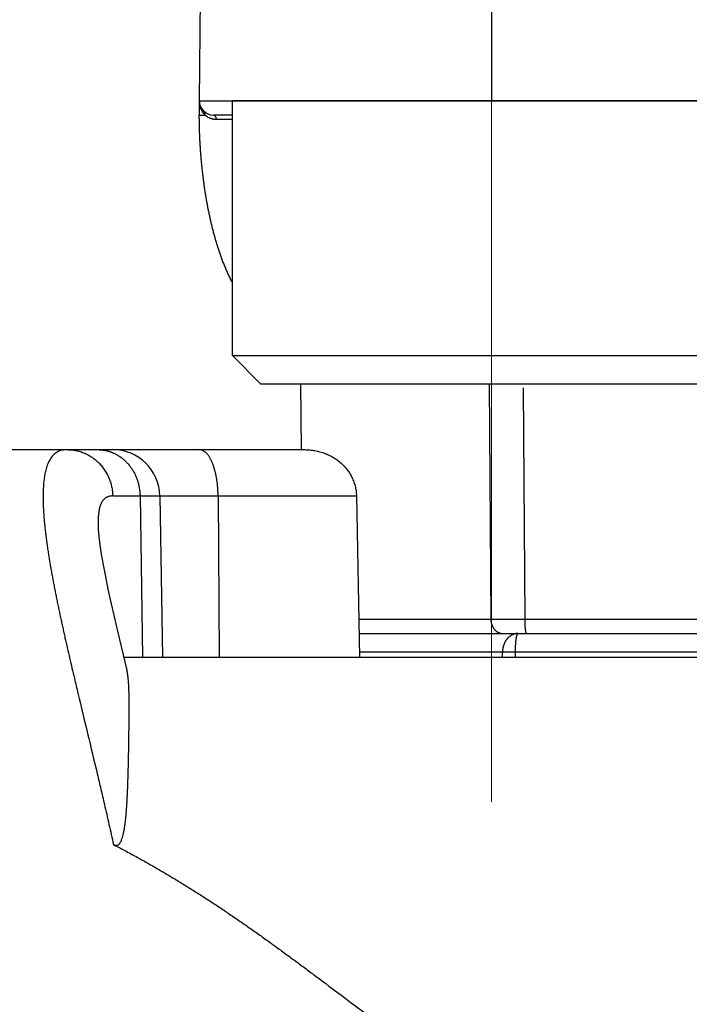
# Model space of a CAD drawing. Header units: millimetres. Extents: x 0 to 1071, y 0 to 742.
# Tile 85 of 128: x 311.37 to 318.48, y 391.92 to 402.36. Entities that reach past the tile are written whole.
import ezdxf

# ---------------------------------------------------------------- set-up
doc = ezdxf.new("R2010")
doc.units = ezdxf.units.MM
doc.header["$LTSCALE"] = 0.454724
doc.linetypes.add('CENTER', pattern=[50.8, 31.75, -6.35, 6.35, -6.35])
doc.layers.add('NoLayerName_001', color=7, linetype='Continuous')
doc.styles.get("Standard").update_dxf_attribs({"font": 'txt', "bigfont": 'extfont2'})
doc.dimstyles.get("Standard").update_dxf_attribs({"dimtxt": 2.5, "dimasz": 2.5, "dimexe": 1, "dimexo": 1, "dimtad": 1, "dimdec": 3, "dimzin": 0, "dimdsep": 46, "dimtxsty": 'Standard', "dimcen": 2.5, "dimadec": 3, "dimazin": 0, "dimtfac": 0.75, "dimtdec": 3, "dimtmove": 0, "dimatfit": 3, "dimfxl": 1, "dimarcsym": 0})

# ---------------------------------------------------------------- blocks, each defined once
blk = doc.blocks.new('_OPEN30')
at = {"color": 0, "linetype": 'ByBlock', "lineweight": -2}
for p, q in [((-1, 0.267949), (0, 0)), ((0, 0), (-1, -0.267949)), ((0, 0), (-1, 0))]:
    blk.add_line(p, q, dxfattribs=at)
blk = doc.blocks.new('*D138')
at = {"layer": 'Defpoints', "color": 0}
for p in [(284.276, 426.781), (443.276, 422.9), (284.276, 331.25)]:
    blk.add_point(p, dxfattribs=at)
at = {"layer": 'NoLayerName_001', "color": 0, "linetype": 'Continuous', "lineweight": 13}
for p, q in [((284.276, 424.281), (284.276, 328.75)), ((443.276, 420.4), (443.276, 328.75)), ((439.526, 331.25), (288.026, 331.25))]:
    blk.add_line(p, q, dxfattribs=at)
at = {"layer": 'NoLayerName_001', "color": 0, "lineweight": 13, "xscale": 3.75, "yscale": 3.75, "zscale": 3.75, "rotation": 180}
blk.add_blockref('_OPEN30', (284.276, 331.25), dxfattribs=at)
at = {"layer": 'NoLayerName_001', "color": 0, "lineweight": 13, "xscale": 3.75, "yscale": 3.75, "zscale": 3.75}
blk.add_blockref('_OPEN30', (443.276, 331.25), dxfattribs=at)
at = {"layer": 'NoLayerName_001', "color": 0, "lineweight": 13, "insert": (363.776, 338.217), "char_height": 8.75, "attachment_point": 5}
blk.add_mtext('\\W0.8000;159', dxfattribs=at)

msp = doc.modelspace()

# ---------------------------------------------------------------- linework, layer by layer
at = {"layer": 'NoLayerName_001', "color": 4, "linetype": 'CENTER', "lineweight": 13}
msp.add_line((316.3765, 408.5), (316.3765, 393.5), dxfattribs=at)
at = {"layer": 'NoLayerName_001', "color": 60, "linetype": 'Continuous', "lineweight": 25}
for p, q in [((316.377, 406), (316.377, 401.5)), ((313.3145, 405.8513), (313.2765, 401.5)), ((313.2765, 401.5), (313.2765, 401.35)), ((313.2765, 401.5), (319.6192, 401.5)), ((313.3271, 401.3491), (313.3393, 401.349)), ((313.627, 401.35), (313.4265, 401.35)), ((314.3595, 397.7997), (314.3534, 398.5)), ((316.3521, 398.5), (316.371, 395.9987)), ((316.7141, 398.4576), (316.7302, 395.9992)), ((307.8265, 397.8), (314.3954, 397.8)), ((312.357, 397.3087), (314.9441, 397.3087)), ((312.6474, 397.3087), (312.674, 395.6)), ((312.8573, 397.3087), (312.8871, 395.6)), ((313.4758, 397.3087), (313.4877, 395.6)), ((314.9441, 397.3087), (314.9767, 395.6)), ((312.2022, 396.9942), (312.2022, 396.9936)), ((316.371, 395.9987), (314.9691, 395.9987)), ((316.7302, 395.9992), (316.371, 395.9987)), ((319.4599, 395.9992), (316.7302, 395.9992)), ((314.9719, 395.85), (338.2765, 395.85)), ((312.4472, 395.711), (312.508, 395.4608)), ((320.4647, 395.65), (314.9757, 395.65)), ((316.4941, 395.6), (316.4941, 395.65)), ((316.6318, 395.6), (316.6318, 395.6502)), ((312.4741, 395.6), (320.2758, 395.6))]:
    msp.add_line(p, q, dxfattribs=at)
at = {"layer": 'NoLayerName_001', "color": 4, "linetype": 'Continuous', "lineweight": 25}
for p, q in [((313.627, 398.8), (313.627, 401.5)), ((319.127, 401.5), (313.627, 401.5)), ((313.627, 398.8), (319.127, 398.8)), ((313.927, 398.5), (313.627, 398.8)), ((313.927, 398.5), (318.827, 398.5))]:
    msp.add_line(p, q, dxfattribs=at)
at = {"layer": 'NoLayerName_001', "color": 60, "linetype": 'Continuous', "lineweight": 25}
msp.add_lwpolyline([(312.2022, 396.9943), (312.2038, 396.9525), (312.2098, 396.8797), (312.2205, 396.7919), (312.2359, 396.6905), (312.2557, 396.5774), (312.2796, 396.4537), (312.3071, 396.3207), (312.338, 396.1792), (312.3718, 396.0302), (312.4083, 395.874), (312.4472, 395.711)], dxfattribs=at)
for centre, radius, start, end in [((313.4265, 401.5), 0.15, 180, 270), ((313.4961, 401.5), 0.2195, 180.00048, 184.9955), ((313.4945, 401.4999), 0.2179, 184.99278, 193.9464), ((313.4904, 401.4989), 0.2138, 193.9563, 200.67898), ((313.4844, 401.4965), 0.2073, 200.66485, 211.49989), ((314.8101, 401.3502), 1.5335, 180.0078, 180.16462), ((313.4641, 401.4848), 0.1845, 227.41925, 231.82214), ((313.461, 401.4806), 0.1792, 231.77304, 244.88259), ((313.4923, 305.4603), 95.8416, 89.919441, 90.02026), ((312.3574, 397.3), 0.5, 1.00001, 90.00025)]:
    msp.add_arc(centre, radius, start, end, dxfattribs=at)
for points, knots in [([(313.3393, 401.349), (313.3387, 401.3496), (313.3374, 401.3507), (313.3357, 401.3525), (313.3339, 401.3543), (313.3321, 401.3561), (313.3304, 401.358), (313.3287, 401.3599), (313.327, 401.3618), (313.3254, 401.3637), (313.3238, 401.3656), (313.3222, 401.3676), (313.3206, 401.3696), (313.3191, 401.3716), (313.3175, 401.3736), (313.316, 401.3756), (313.3146, 401.3777), (313.3131, 401.3798), (313.3117, 401.3819), (313.3103, 401.384), (313.3089, 401.3861), (313.3081, 401.3875), (313.3076, 401.3882)], [0, 0, 0, 0, 0.002525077, 0.005050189, 0.007575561, 0.010101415, 0.012627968, 0.015155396, 0.017683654, 0.020212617, 0.022742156, 0.025272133, 0.027802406, 0.030332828, 0.032863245, 0.035393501, 0.037923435, 0.040452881, 0.042981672, 0.045509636, 0.048036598, 0.050562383, 0.050562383, 0.050562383, 0.050562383]), ([(313.3393, 401.349), (313.3394, 401.3497), (313.3397, 401.351), (313.3399, 401.353), (313.3401, 401.3551), (313.3402, 401.3571), (313.3403, 401.3592), (313.3402, 401.3612), (313.34, 401.3633), (313.3398, 401.3653), (313.3394, 401.3673), (313.3389, 401.3693), (313.3383, 401.3713), (313.3376, 401.3733), (313.3368, 401.3752), (313.3359, 401.377), (313.3349, 401.3788), (313.3337, 401.3805), (313.3325, 401.3822), (313.3312, 401.3838), (313.3298, 401.3853), (313.3288, 401.3862), (313.3283, 401.3866)], [0, 0, 0, 0, 0.002035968, 0.004079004, 0.006127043, 0.008178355, 0.010231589, 0.012285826, 0.014340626, 0.016396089, 0.018452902, 0.020512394, 0.022576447, 0.024644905, 0.026715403, 0.02878555, 0.030853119, 0.032916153, 0.034973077, 0.037022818, 0.039064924, 0.041099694, 0.041099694, 0.041099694, 0.041099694]), ([(313.2765, 401.35), (313.2769, 401.35), (313.2777, 401.3499), (313.2788, 401.3499), (313.2799, 401.3497), (313.2809, 401.3496), (313.2821, 401.3496), (313.2832, 401.3496), (313.2844, 401.3496), (313.2855, 401.3496), (313.287, 401.3496), (313.2885, 401.3495), (313.29, 401.3495), (313.2911, 401.3495), (313.2922, 401.3495), (313.2986, 401.3494), (313.3072, 401.3493), (313.3185, 401.3492), (313.3241, 401.3491), (313.3271, 401.3491)], [0, 0, 0, 0, 0.00121097, 0.002373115, 0.003358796, 0.004418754, 0.005557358, 0.006731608, 0.007897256, 0.009037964, 0.010160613, 0.012381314, 0.013493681, 0.014612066, 0.015735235, 0.016861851, 0.033739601, 0.041612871, 0.050612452, 0.050612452, 0.050612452, 0.050612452]), ([(313.3251, 400.6334), (313.3232, 400.6482), (313.3192, 400.6779), (313.3138, 400.7225), (313.3088, 400.7671), (313.3041, 400.8118), (313.2998, 400.8565), (313.2958, 400.9013), (313.2922, 400.9461), (313.289, 400.9909), (313.2861, 401.0357), (313.2836, 401.0806), (313.2815, 401.1254), (313.2797, 401.1703), (313.2783, 401.2152), (313.2773, 401.2602), (313.2766, 401.3051), (313.2766, 401.335), (313.2765, 401.35)], [0, 0, 0, 0, 0.04492756, 0.08985459, 0.13478057, 0.1797057, 0.22463044, 0.26955519, 0.3144803, 0.35940604, 0.40433266, 0.4492603, 0.49418835, 0.53911586, 0.58404209, 0.62896648, 0.67388874, 0.71880877, 0.71880877, 0.71880877, 0.71880877]), ([(313.4584, 401.3018), (313.4571, 401.3019), (313.4546, 401.3019), (313.4508, 401.302), (313.447, 401.3022), (313.4433, 401.3025), (313.4395, 401.3029), (313.4357, 401.3034), (313.432, 401.3039), (313.4282, 401.3045), (313.4245, 401.3052), (313.4208, 401.306), (313.4171, 401.3069), (313.4134, 401.3079), (313.4097, 401.3089), (313.4061, 401.31), (313.4025, 401.3112), (313.3989, 401.3125), (313.3953, 401.3138), (313.3918, 401.3153), (313.3883, 401.3167), (313.386, 401.3178), (313.3849, 401.3183)], [0, 0, 0, 0, 0.003782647, 0.007565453, 0.011349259, 0.015134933, 0.018923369, 0.022715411, 0.02651106, 0.030309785, 0.034111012, 0.037914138, 0.041718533, 0.045523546, 0.04932851, 0.053132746, 0.056935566, 0.06073628, 0.064534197, 0.068328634, 0.072118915, 0.075904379, 0.075904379, 0.075904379, 0.075904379]), ([(313.4584, 401.3018), (313.4583, 401.3025), (313.4583, 401.3039), (313.4582, 401.306), (313.458, 401.3081), (313.4577, 401.3102), (313.4574, 401.3123), (313.4571, 401.3144), (313.4566, 401.3164), (313.4561, 401.3185), (313.4556, 401.3205), (313.455, 401.3225), (313.4543, 401.3245), (313.4536, 401.3265), (313.4528, 401.3284), (313.4519, 401.3303), (313.4509, 401.3322), (313.4499, 401.334), (313.4488, 401.3358), (313.4476, 401.3376), (313.4463, 401.3392), (313.4449, 401.3409), (313.4435, 401.3424), (313.4419, 401.3438), (313.4403, 401.3451), (313.4385, 401.3463), (313.4367, 401.3474), (313.4348, 401.3483), (313.4328, 401.349), (313.4307, 401.3496), (313.4286, 401.3499), (313.4272, 401.35), (313.4265, 401.35)], [0, 0, 0, 0, 0.002095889, 0.004193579, 0.006292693, 0.008392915, 0.010493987, 0.012595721, 0.014698, 0.016800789, 0.018904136, 0.021007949, 0.023111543, 0.025214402, 0.027316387, 0.029417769, 0.031519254, 0.03362202, 0.035727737, 0.037837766, 0.039949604, 0.042060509, 0.044169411, 0.04627716, 0.048386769, 0.050503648, 0.052632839, 0.054767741, 0.056899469, 0.059021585, 0.061130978, 0.063228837, 0.063228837, 0.063228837, 0.063228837]), ([(313.627, 399.5744), (313.6227, 399.5827), (313.6114, 399.6042), (313.5941, 399.6395), (313.5752, 399.6803), (313.5572, 399.7214), (313.54, 399.763), (313.5235, 399.8048), (313.5079, 399.847), (313.493, 399.8893), (313.4787, 399.932), (313.4651, 399.9748), (313.4522, 400.0179), (313.4399, 400.0611), (313.4281, 400.1045), (313.4169, 400.148), (313.4062, 400.1916), (313.396, 400.2354), (313.3863, 400.2793), (313.3771, 400.3232), (313.3684, 400.3673), (313.3601, 400.4115), (313.3523, 400.4557), (313.3449, 400.5), (313.3379, 400.5444), (313.3312, 400.5888), (313.3272, 400.6185), (313.3251, 400.6334)], [0, 0, 0, 0, 0.0279551, 0.0729123, 0.117869, 0.1628255, 0.207777, 0.252721, 0.2976619, 0.3426035, 0.3875475, 0.432494, 0.4774411, 0.5223857, 0.5673243, 0.6122587, 0.657191, 0.7021226, 0.7470543, 0.7919863, 0.8369181, 0.8818485, 0.9267773, 0.9717051, 1.0166327, 1.0615603, 1.106488, 1.106488, 1.106488, 1.106488]), ([(311.876, 397.8), (311.8576, 397.798), (311.8204, 397.7973), (311.7678, 397.7771), (311.7239, 397.7427), (311.6909, 397.6981), (311.6668, 397.6484), (311.6495, 397.5961), (311.637, 397.5425), (311.6283, 397.4881), (311.6227, 397.4332), (311.6194, 397.3783), (311.6179, 397.3232), (311.6181, 397.2682), (311.6196, 397.2132), (311.6222, 397.1583), (311.6258, 397.1034), (311.6302, 397.0486), (311.6354, 396.9938), (311.6413, 396.9392), (311.6478, 396.8845), (311.6549, 396.83), (311.6625, 396.7755), (311.6706, 396.7211), (311.679, 396.6668), (311.6879, 396.6125), (311.6972, 396.5583), (311.7067, 396.5042), (311.7166, 396.4501), (311.7267, 396.396), (311.7371, 396.342), (311.7477, 396.288), (311.7585, 396.2341), (311.7695, 396.1802), (311.7806, 396.1264), (311.792, 396.0726), (311.8035, 396.0188), (311.8152, 395.9651), (311.827, 395.9114), (311.8389, 395.8577), (311.847, 395.8219), (311.851, 395.804)], [0, 0, 0, 0, 0.0554349, 0.1106562, 0.1656086, 0.2206065, 0.2756152, 0.330621, 0.3856237, 0.4406731, 0.4957881, 0.5508659, 0.6058839, 0.6608823, 0.7158786, 0.7708736, 0.8258705, 0.8808721, 0.9358766, 0.9908786, 1.0458753, 1.1008695, 1.155863, 1.2108564, 1.2658491, 1.3208408, 1.3758325, 1.4308247, 1.4858172, 1.5408095, 1.5958008, 1.6507915, 1.7057822, 1.7607732, 1.8157649, 1.8707574, 1.9257507, 1.9807447, 2.0357392, 2.0907339, 2.1457284, 2.1457284, 2.1457284, 2.1457284]), ([(311.876, 397.8), (311.8844, 397.7998), (311.9013, 397.7996), (311.9265, 397.7974), (311.9517, 397.7939), (311.9767, 397.7891), (312.0014, 397.7829), (312.0257, 397.7754), (312.0496, 397.7666), (312.0729, 397.7564), (312.0957, 397.7451), (312.1178, 397.7325), (312.1392, 397.7188), (312.1598, 397.704), (312.1796, 397.6881), (312.1986, 397.6712), (312.2166, 397.6534), (312.2337, 397.6346), (312.2499, 397.615), (312.2649, 397.5946), (312.279, 397.5734), (312.292, 397.5516), (312.3038, 397.5291), (312.3145, 397.506), (312.3241, 397.4825), (312.3324, 397.4584), (312.3396, 397.434), (312.3456, 397.4093), (312.3503, 397.3844), (312.3538, 397.3592), (312.3562, 397.334), (312.3566, 397.3171), (312.357, 397.3087)], [0, 0, 0, 0, 0.02526977, 0.05060648, 0.07599725, 0.10142726, 0.1268807, 0.15234169, 0.17779519, 0.20322887, 0.22864381, 0.25404722, 0.27944362, 0.30483522, 0.33022248, 0.35560472, 0.38098072, 0.40635157, 0.43172276, 0.45709853, 0.48248155, 0.50787332, 0.53327472, 0.55868644, 0.5841092, 0.60953982, 0.63497046, 0.66039129, 0.68579112, 0.71115805, 0.73647999, 0.76174535, 0.76174535, 0.76174535, 0.76174535]), ([(312.2007, 397.8), (312.2036, 397.8), (312.2094, 397.8), (312.2181, 397.7996), (312.2268, 397.7992), (312.2355, 397.7985), (312.2442, 397.7976), (312.2528, 397.7966), (312.2615, 397.7953), (312.2701, 397.7939), (312.2787, 397.7923), (312.2872, 397.7905), (312.2957, 397.7885), (312.3042, 397.7863), (312.3126, 397.784), (312.321, 397.7815), (312.3293, 397.7788), (312.3376, 397.7759), (312.3458, 397.7729), (312.3539, 397.7697), (312.3619, 397.7663), (312.3672, 397.7639), (312.3699, 397.7628)], [0, 0, 0, 0, 0.00869666, 0.01739358, 0.02609306, 0.03479735, 0.04350867, 0.05222865, 0.06095662, 0.06969137, 0.07843161, 0.08717598, 0.09592307, 0.10467141, 0.1134195, 0.12216582, 0.13090883, 0.13964697, 0.14837869, 0.15710245, 0.16581671, 0.17452, 0.17452, 0.17452, 0.17452]), ([(312.3699, 397.7628), (312.3755, 397.7601), (312.3868, 397.7548), (312.4032, 397.7459), (312.4192, 397.7363), (312.4348, 397.726), (312.45, 397.715), (312.4648, 397.7034), (312.479, 397.6913), (312.4927, 397.6785), (312.5059, 397.6653), (312.5186, 397.6515), (312.5307, 397.6372), (312.5422, 397.6225), (312.5532, 397.6074), (312.5636, 397.5918), (312.5734, 397.5759), (312.5826, 397.5597), (312.5912, 397.5431), (312.5992, 397.5262), (312.6066, 397.509), (312.6134, 397.4916), (312.6196, 397.474), (312.6252, 397.4561), (312.6301, 397.4381), (312.6345, 397.4199), (312.6382, 397.4016), (312.6413, 397.3831), (312.6438, 397.3646), (312.6456, 397.346), (312.6469, 397.3274), (312.6472, 397.3149), (312.6474, 397.3087)], [0, 0, 0, 0, 0.01864643, 0.03732043, 0.05601873, 0.0747362, 0.09346612, 0.11220051, 0.13093036, 0.1496474, 0.16835299, 0.18705158, 0.20574618, 0.22443854, 0.24312921, 0.26181771, 0.28050273, 0.29918478, 0.31786682, 0.33655114, 0.35523923, 0.37393182, 0.39262903, 0.41133042, 0.43003501, 0.44874078, 0.46744496, 0.48614434, 0.50483545, 0.5235146, 0.54217799, 0.56082181, 0.56082181, 0.56082181, 0.56082181]), ([(313.3443, 397.7701), (313.3411, 397.7728), (313.3348, 397.7784), (313.3244, 397.7856), (313.3132, 397.7916), (313.3014, 397.7962), (313.2891, 397.7994), (313.2806, 397.7997), (313.2764, 397.8)], [0, 0, 0, 0, 0.012616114, 0.025221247, 0.037859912, 0.050565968, 0.063238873, 0.07582134, 0.07582134, 0.07582134, 0.07582134]), ([(313.4758, 397.3087), (313.4757, 397.3129), (313.4757, 397.3213), (313.4754, 397.3339), (313.475, 397.3464), (313.4745, 397.359), (313.4738, 397.3715), (313.473, 397.3841), (313.4721, 397.3966), (313.4711, 397.4092), (313.4699, 397.4217), (313.4686, 397.4342), (313.4671, 397.4467), (313.4655, 397.4592), (313.4637, 397.4716), (313.4618, 397.484), (313.4598, 397.4964), (313.4576, 397.5088), (313.4553, 397.5212), (313.4528, 397.5335), (313.4501, 397.5457), (313.4472, 397.558), (313.4442, 397.5702), (313.441, 397.5823), (313.4376, 397.5944), (313.434, 397.6065), (313.4302, 397.6184), (313.4262, 397.6303), (313.4219, 397.6421), (313.4173, 397.6539), (313.4125, 397.6655), (313.4075, 397.677), (313.4021, 397.6884), (313.3964, 397.6996), (313.3903, 397.7106), (313.3838, 397.7214), (313.377, 397.7319), (313.3697, 397.7422), (313.3618, 397.752), (313.3535, 397.7615), (313.3473, 397.7672), (313.3443, 397.7701)], [0, 0, 0, 0, 0.01256168, 0.02512794, 0.0376979, 0.05027077, 0.0628458, 0.07542229, 0.08799964, 0.10057726, 0.11315467, 0.12573143, 0.13830718, 0.15088162, 0.16345454, 0.17602578, 0.18859528, 0.20116301, 0.21372888, 0.22629299, 0.23885568, 0.25141758, 0.26397956, 0.27654281, 0.2891082, 0.3016746, 0.31424095, 0.32680693, 0.33937303, 0.35194058, 0.36451124, 0.37708304, 0.38965371, 0.40222351, 0.41479544, 0.42737531, 0.43996167, 0.45254483, 0.46512478, 0.47771431, 0.4903305, 0.4903305, 0.4903305, 0.4903305]), ([(314.3954, 397.8), (314.4044, 397.7998), (314.4224, 397.7997), (314.4495, 397.7978), (314.4764, 397.7948), (314.5033, 397.7905), (314.5299, 397.7851), (314.5563, 397.7784), (314.5823, 397.7705), (314.608, 397.7615), (314.6331, 397.7512), (314.6578, 397.7397), (314.6819, 397.7271), (314.7053, 397.7133), (314.728, 397.6984), (314.75, 397.6824), (314.7711, 397.6653), (314.7913, 397.6471), (314.8105, 397.6279), (314.8287, 397.6077), (314.8459, 397.5865), (314.8618, 397.5645), (314.8765, 397.5415), (314.8899, 397.5178), (314.902, 397.4933), (314.9126, 397.4682), (314.9217, 397.4424), (314.9294, 397.4162), (314.9355, 397.3896), (314.94, 397.3628), (314.9432, 397.3358), (314.9437, 397.3177), (314.9441, 397.3087)], [0, 0, 0, 0, 0.02704751, 0.05414525, 0.08128176, 0.10844606, 0.13562816, 0.16281946, 0.19001323, 0.21720506, 0.24439197, 0.27157132, 0.29874178, 0.32590376, 0.35305992, 0.38021558, 0.40737922, 0.43455875, 0.46174966, 0.4889461, 0.51614513, 0.54334745, 0.57055812, 0.59778733, 0.62505014, 0.65234643, 0.6796561, 0.70695688, 0.73422651, 0.76144402, 0.78859109, 0.81565346, 0.81565346, 0.81565346, 0.81565346]), ([(312.357, 397.3087), (312.3537, 397.3086), (312.3471, 397.3086), (312.3371, 397.3076), (312.3272, 397.3062), (312.3175, 397.304), (312.3079, 397.3011), (312.2986, 397.2976), (312.2897, 397.2932), (312.2812, 397.2881), (312.2733, 397.2822), (312.2659, 397.2756), (312.2591, 397.2685), (312.2528, 397.2609), (312.2471, 397.2528), (312.242, 397.2444), (312.2373, 397.2357), (312.2331, 397.2268), (312.2293, 397.2177), (312.2259, 397.2085), (312.2228, 397.1991), (312.22, 397.1897), (312.2176, 397.1801), (312.2153, 397.1705), (312.2134, 397.1609), (312.2116, 397.1512), (312.21, 397.1415), (312.2086, 397.1318), (312.2074, 397.122), (312.2063, 397.1122), (312.2053, 397.1024), (312.2045, 397.0926), (312.2038, 397.0828), (312.2033, 397.073), (312.2028, 397.0632), (312.2024, 397.0533), (312.2022, 397.0435), (312.202, 397.0336), (312.2019, 397.0238), (312.202, 397.0172), (312.202, 397.0139)], [0, 0, 0, 0, 0.00988924, 0.01986196, 0.02987358, 0.03988693, 0.04987421, 0.05981929, 0.06972024, 0.07959199, 0.08945917, 0.0993323, 0.10920633, 0.11906678, 0.12892017, 0.13877819, 0.14863988, 0.1584942, 0.16833956, 0.17818366, 0.18802957, 0.19787577, 0.20771757, 0.21755548, 0.22739273, 0.237231, 0.24707052, 0.25691022, 0.26674863, 0.27658646, 0.28642474, 0.29626422, 0.30610533, 0.31594825, 0.32579287, 0.33563886, 0.34548565, 0.35533247, 0.36517834, 0.37502211, 0.37502211, 0.37502211, 0.37502211]), ([(312.202, 397.0139), (312.202, 397.0107), (312.202, 397.0041), (312.2021, 396.9975), (312.2022, 396.9943)], [0, 0, 0, 0, 0.009840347, 0.0196758, 0.0196758, 0.0196758, 0.0196758]), ([(316.371, 395.9987), (316.371, 395.9963), (316.3711, 395.9916), (316.3716, 395.9844), (316.3724, 395.9773), (316.3734, 395.9702), (316.3747, 395.9632), (316.3763, 395.9562), (316.3783, 395.9493), (316.3804, 395.9425), (316.3829, 395.9358), (316.3857, 395.9292), (316.3888, 395.9227), (316.3921, 395.9164), (316.3957, 395.9102), (316.3997, 395.9042), (316.4039, 395.8984), (316.4084, 395.8928), (316.4132, 395.8875), (316.4182, 395.8824), (316.4235, 395.8776), (316.4291, 395.8731), (316.435, 395.8689), (316.441, 395.8651), (316.4474, 395.8617), (316.4539, 395.8586), (316.4606, 395.856), (316.4675, 395.8539), (316.4745, 395.8522), (316.4815, 395.8509), (316.4887, 395.8501), (316.4934, 395.8501), (316.4958, 395.85)], [0, 0, 0, 0, 0.0071276, 0.01426687, 0.02141528, 0.02857049, 0.03573044, 0.04289339, 0.05005805, 0.05722364, 0.06438963, 0.07155442, 0.0787165, 0.08587524, 0.09303098, 0.10018515, 0.10734039, 0.11450064, 0.12166851, 0.1288401, 0.13601173, 0.14318171, 0.15035058, 0.15752142, 0.16470017, 0.17189369, 0.17909749, 0.18630221, 0.19349892, 0.20067979, 0.20783871, 0.2149719, 0.2149719, 0.2149719, 0.2149719]), ([(316.7302, 395.9992), (316.7302, 395.9979), (316.7302, 395.9954), (316.7302, 395.9916), (316.7303, 395.9878), (316.7303, 395.984), (316.7304, 395.9802), (316.7304, 395.9764), (316.7305, 395.9726), (316.7306, 395.9688), (316.7307, 395.965), (316.7308, 395.9612), (316.7309, 395.9574), (316.731, 395.9536), (316.7312, 395.9498), (316.7313, 395.946), (316.7315, 395.9422), (316.7317, 395.9384), (316.7319, 395.9346), (316.7321, 395.9308), (316.7324, 395.9271), (316.7326, 395.9233), (316.7329, 395.9195), (316.7332, 395.9157), (316.7335, 395.9119), (316.7338, 395.9081), (316.7341, 395.9043), (316.7345, 395.9005), (316.7349, 395.8968), (316.7353, 395.893), (316.7357, 395.8892), (316.7362, 395.8855), (316.7368, 395.8817), (316.7373, 395.878), (316.738, 395.8742), (316.7387, 395.8704), (316.7395, 395.8667), (316.7403, 395.863), (316.7412, 395.8594), (316.7421, 395.8571), (316.7425, 395.8559)], [0, 0, 0, 0, 0.00379878, 0.00759724, 0.01139546, 0.01519353, 0.01899155, 0.0227896, 0.02658777, 0.03038618, 0.0341849, 0.03798404, 0.0417837, 0.04558399, 0.049385, 0.05318684, 0.05698963, 0.06079339, 0.06459782, 0.0684025, 0.07220705, 0.07601107, 0.07981419, 0.08361606, 0.08741633, 0.09121468, 0.09501077, 0.09880433, 0.10259506, 0.1063827, 0.11016839, 0.11395671, 0.11775299, 0.1215629, 0.1253924, 0.12923465, 0.1330573, 0.13682522, 0.14051058, 0.14422923, 0.14422923, 0.14422923, 0.14422923]), ([(316.6175, 395.8433), (316.615, 395.8424), (316.6098, 395.8407), (316.6023, 395.8375), (316.5949, 395.834), (316.5877, 395.8301), (316.5807, 395.8258), (316.574, 395.8211), (316.5675, 395.8162), (316.5613, 395.8109), (316.5553, 395.8053), (316.5496, 395.7995), (316.5442, 395.7934), (316.539, 395.787), (316.5341, 395.7805), (316.5295, 395.7737), (316.5252, 395.7668), (316.5212, 395.7597), (316.5175, 395.7525), (316.514, 395.7451), (316.5108, 395.7376), (316.5079, 395.7299), (316.5053, 395.7222), (316.503, 395.7144), (316.5009, 395.7065), (316.4991, 395.6986), (316.4976, 395.6905), (316.4963, 395.6825), (316.4953, 395.6744), (316.4946, 395.6663), (316.4942, 395.6581), (316.4942, 395.6527), (316.4941, 395.65)], [0, 0, 0, 0, 0.00813394, 0.01628573, 0.0244532, 0.0326326, 0.04081887, 0.04900595, 0.05718706, 0.06535779, 0.07352189, 0.08168325, 0.0898441, 0.09800517, 0.10616581, 0.1143241, 0.12247759, 0.13062757, 0.13877693, 0.14692767, 0.15508103, 0.16323747, 0.17139676, 0.17955805, 0.18772001, 0.19588145, 0.20404114, 0.21219773, 0.22034982, 0.22849598, 0.23663482, 0.24476499, 0.24476499, 0.24476499, 0.24476499]), ([(316.6599, 395.85), (316.659, 395.85), (316.657, 395.85), (316.6542, 395.8499), (316.6513, 395.8497), (316.6484, 395.8495), (316.6456, 395.8492), (316.6427, 395.8489), (316.6399, 395.8485), (316.637, 395.848), (316.6342, 395.8475), (316.6314, 395.8469), (316.6286, 395.8463), (316.6258, 395.8456), (316.623, 395.8449), (316.6202, 395.8441), (316.6184, 395.8435), (316.6175, 395.8433)], [0, 0, 0, 0, 0.002863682, 0.005730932, 0.008601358, 0.01147452, 0.014349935, 0.017227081, 0.020105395, 0.022984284, 0.025863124, 0.028741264, 0.03161803, 0.034492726, 0.03736464, 0.040233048, 0.043097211, 0.043097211, 0.043097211, 0.043097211]), ([(316.6318, 395.6502), (316.6318, 395.6521), (316.6318, 395.656), (316.6318, 395.6619), (316.6319, 395.6678), (316.632, 395.6736), (316.6321, 395.6795), (316.6322, 395.6853), (316.6324, 395.6912), (316.6326, 395.6971), (316.6328, 395.7029), (316.633, 395.7088), (316.6333, 395.7146), (316.6336, 395.7205), (316.6339, 395.7263), (316.6343, 395.7322), (316.6346, 395.738), (316.635, 395.7438), (316.6355, 395.7496), (316.636, 395.7555), (316.6365, 395.7613), (316.6371, 395.7671), (316.6377, 395.773), (316.6384, 395.7788), (316.6391, 395.7847), (316.6399, 395.7905), (316.6407, 395.7964), (316.6417, 395.8022), (316.6427, 395.808), (316.6438, 395.8138), (316.645, 395.8196), (316.6464, 395.8252), (316.6479, 395.8308), (316.6496, 395.8364), (316.6517, 395.8418), (316.6544, 395.8473), (316.6583, 395.849), (316.6599, 395.85)], [0, 0, 0, 0, 0.00586125, 0.01172412, 0.01758817, 0.02345294, 0.02931797, 0.03518282, 0.04104704, 0.04691019, 0.05277183, 0.05863152, 0.06448884, 0.07034334, 0.0761946, 0.08204246, 0.08788804, 0.09373286, 0.09957853, 0.10542667, 0.11127899, 0.11713726, 0.12300332, 0.12887908, 0.13476653, 0.14066775, 0.14658346, 0.15250518, 0.15842115, 0.16432042, 0.17019305, 0.17603034, 0.18182499, 0.18757207, 0.19334104, 0.19944976, 0.20528188, 0.20528188, 0.20528188, 0.20528188]), ([(316.7425, 395.8559), (316.7431, 395.8547), (316.7438, 395.852), (316.7463, 395.8508), (316.7473, 395.85)], [0, 0, 0, 0, 0.0040495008, 0.0078125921, 0.0078125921, 0.0078125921, 0.0078125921]), ([(311.851, 395.804), (311.8591, 395.7683), (311.8753, 395.6968), (311.9, 395.5896), (311.925, 395.4825), (311.9544, 395.3576), (312.0433, 394.9831), (312.1383, 394.5912), (312.231, 394.1987), (312.2644, 394.0559), (312.2933, 393.9309), (312.3179, 393.8237), (312.3424, 393.7165), (312.3584, 393.6449), (312.3665, 393.6092)], [0, 0, 0, 0, 0.1099866, 0.2199696, 0.3299502, 0.4399294, 0.6048973, 1.4847327, 1.6497037, 1.8146747, 1.9246552, 2.0346353, 2.1446151, 2.2545947, 2.2545947, 2.2545947, 2.2545947]), ([(312.5148, 395.4281), (312.5137, 395.4336), (312.5118, 395.4445), (312.5092, 395.4554), (312.508, 395.4608)], [0, 0, 0, 0, 0.016716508, 0.033426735, 0.033426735, 0.033426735, 0.033426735]), ([(312.5159, 394.1923), (312.5163, 394.2034), (312.5172, 394.2257), (312.5184, 394.2591), (312.5196, 394.2925), (312.5206, 394.3259), (312.5216, 394.3593), (312.5226, 394.3983), (312.5237, 394.4428), (312.5249, 394.493), (312.526, 394.5487), (312.5273, 394.6155), (312.5285, 394.6879), (312.5296, 394.7603), (312.5304, 394.8272), (312.5311, 394.8884), (312.5315, 394.9386), (312.5318, 394.9775), (312.5319, 395.011), (312.532, 395.0444), (312.532, 395.0778), (312.5319, 395.1057), (312.5318, 395.128), (312.5317, 395.1447), (312.5316, 395.1614), (312.5314, 395.1781), (312.5311, 395.1948), (312.5307, 395.2115), (312.5303, 395.2282), (312.5298, 395.245), (312.5292, 395.2617), (312.5285, 395.2783), (312.5277, 395.295), (312.5268, 395.3117), (312.5258, 395.3284), (312.5246, 395.3451), (312.5232, 395.3617), (312.5215, 395.3784), (312.5196, 395.395), (312.5175, 395.4116), (312.5156, 395.4226), (312.5148, 395.4281)], [0, 0, 0, 0, 0.033424, 0.0668479, 0.1002716, 0.1336952, 0.1671187, 0.2005422, 0.2506772, 0.3008125, 0.350948, 0.417796, 0.5013567, 0.5682049, 0.6350515, 0.7018954, 0.7520271, 0.7854488, 0.8188716, 0.8522963, 0.8857237, 0.9191545, 0.935871, 0.9525877, 0.9693042, 0.98602, 1.002735, 1.0194489, 1.0361617, 1.0528733, 1.0695839, 1.0862936, 1.103003, 1.1197125, 1.1364224, 1.1531336, 1.1698476, 1.1865672, 1.2032959, 1.2200286, 1.2367553, 1.2367553, 1.2367553, 1.2367553]), ([(312.3665, 393.6092), (312.3717, 393.6072), (312.3817, 393.6019), (312.3991, 393.6015), (312.4151, 393.6078), (312.4282, 393.6189), (312.4381, 393.6327), (312.4458, 393.6476), (312.4525, 393.6629), (312.4582, 393.6786), (312.4631, 393.6946), (312.4675, 393.7107), (312.4714, 393.727), (312.4749, 393.7433), (312.4781, 393.7597), (312.481, 393.7762), (312.4837, 393.7927), (312.4862, 393.8092), (312.4885, 393.8258), (312.4906, 393.8423), (312.4926, 393.8589), (312.4945, 393.8755), (312.4963, 393.8922), (312.4979, 393.9088), (312.4995, 393.9254), (312.5009, 393.9421), (312.5023, 393.9587), (312.5036, 393.9754), (312.5049, 393.9921), (312.506, 394.0087), (312.5072, 394.0254), (312.5082, 394.0421), (312.5092, 394.0588), (312.5102, 394.0754), (312.5111, 394.0921), (312.512, 394.1088), (312.5129, 394.1255), (312.5137, 394.1422), (312.5144, 394.1589), (312.5152, 394.1756), (312.5156, 394.1867), (312.5159, 394.1923)], [0, 0, 0, 0, 0.01672397, 0.03345906, 0.05021045, 0.06729332, 0.08415915, 0.10084274, 0.11756351, 0.13428151, 0.15100206, 0.16771606, 0.1844288, 0.20114134, 0.21785426, 0.23456686, 0.25128008, 0.26799432, 0.28470885, 0.30142232, 0.31813481, 0.33484691, 0.3515589, 0.36827085, 0.38498284, 0.40169495, 0.4184071, 0.43511917, 0.45183111, 0.468543, 0.48525488, 0.50196674, 0.51867858, 0.53539043, 0.55210229, 0.56881414, 0.58552598, 0.60223784, 0.61894974, 0.63566167, 0.65237365, 0.65237365, 0.65237365, 0.65237365]), ([(312.3665, 393.6092), (312.4064, 393.5882), (312.4863, 393.5467), (312.6051, 393.4821), (312.7233, 393.4163), (312.8406, 393.349), (312.9571, 393.2804), (313.0728, 393.2104), (313.1878, 393.1392), (313.3021, 393.0668), (313.4155, 392.9933), (313.5283, 392.9186), (313.6403, 392.843), (313.7517, 392.7664), (313.8624, 392.6889), (313.9726, 392.6106), (314.0822, 392.5315), (314.1915, 392.4518), (314.3003, 392.3717), (314.4088, 392.2911), (314.6616, 392.1024), (314.9132, 391.9123), (315.1664, 391.7242), (315.2752, 391.644), (315.3844, 391.5642), (315.494, 391.4851), (315.6041, 391.4067), (315.7149, 391.3292), (315.8264, 391.2527), (315.9386, 391.1773), (316.0516, 391.1031), (316.1654, 391.0302), (316.2802, 390.9587), (316.3958, 390.8887), (316.5123, 390.8201), (316.6296, 390.7529), (316.7477, 390.6872), (316.8666, 390.6228), (316.9862, 390.5598), (317.1065, 390.498), (317.1873, 390.4581), (317.2276, 390.438)], [0, 0, 0, 0, 0.1351824, 0.2703835, 0.4056027, 0.5408378, 0.6760844, 0.8113366, 0.9465865, 1.0818247, 1.2170407, 1.3522336, 1.487412, 1.6225835, 1.7577534, 1.8929256, 2.0281023, 2.1632829, 2.2984647, 2.433644, 2.5688212, 3.2446916, 3.3798644, 3.5150395, 3.6502179, 3.7853969, 3.9205755, 4.0557557, 4.1909418, 4.3261312, 4.4613191, 4.5965042, 4.7316889, 4.8668763, 5.0020667, 5.1372587, 5.2724496, 5.4076366, 5.5428217, 5.6780081, 5.8131988, 5.8131988, 5.8131988, 5.8131988])]:
    msp.add_open_spline(points, degree=3, knots=knots, dxfattribs=at)

# ---------------------------------------------------------------- dimensions: what is measured, and where the dimension line sits
at = {"layer": 'NoLayerName_001', "color": 3, "linetype": 'Continuous', "lineweight": 13}
dim = msp.add_linear_dim(base=(284.2765, 331.25), p1=(443.2765, 422.9), p2=(284.2765, 426.7808), angle=180, text='\\W0.8000;<>', dimstyle='Standard', override={"dimtxt": 8.75, "dimasz": 3.75, "dimexe": 2.5, "dimexo": 2.5, "dimgap": 2.5, "dimzin": 8, "dimblk": 'OPEN30', "dimclrd": 0, "dimclre": 0, "dimclrt": 0, "dimtp": 0, "dimtm": 0, "dimlwd": 13, "dimlwe": 13}, dxfattribs=at)
dim.commit()
dim.dimension.update_dxf_attribs({"geometry": '*D138', "text_midpoint": (363.7765, 331.25), "dimtype": 160})

doc.saveas('drawing.dxf')
